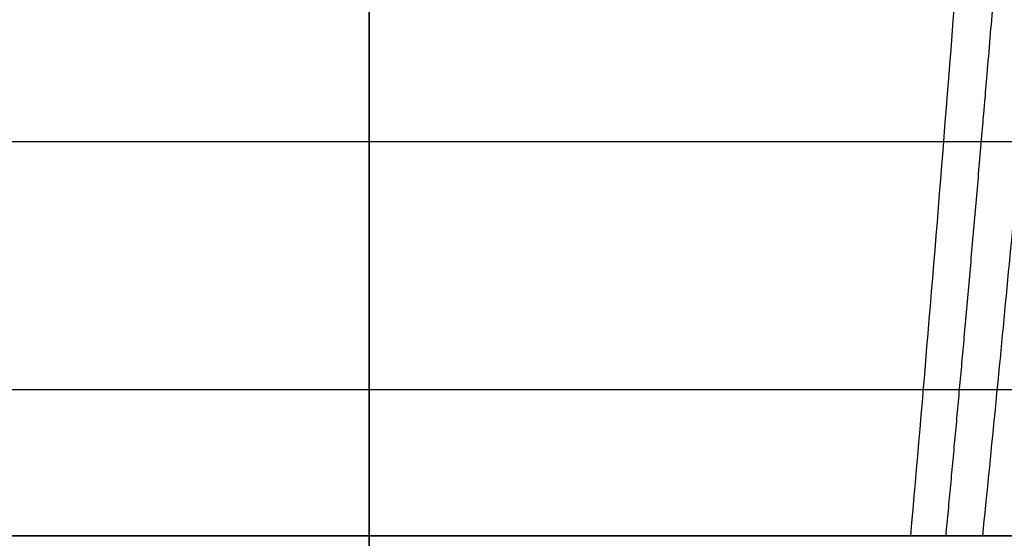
# Model space of a CAD drawing. Header units: millimetres. Extents: x -305 to 305, y -150 to 0.
# Tile 11 of 26: x -7 to 14, y -125 to -114. Entities that reach past the tile are written whole.
import ezdxf

# ---------------------------------------------------------------- set-up
doc = ezdxf.new("R2010")
doc.units = ezdxf.units.MM
doc.header["$MEASUREMENT"] = 0
doc.layers.add('Default', color=7, linetype='Continuous', true_color=0x000000)

msp = doc.modelspace()

# ---------------------------------------------------------------- linework, layer by layer
at = {"layer": 'Default'}
for p, q in [((0, -125, -292), (0, -3, -292)), ((0, -125, 168), (0, -3, 168)), ((0, -125, -266.237), (0, -24.738, -260.982)), ((0, -125, 120.187), (0, -99.507, 117.957)), ((0, -111.134, -23), (0, -150, -23)), ((0, -150, 23), (0, -111.134, 23)), ((0, -112.503, 33.786), (0, -150, 32.476)), ((0, -126.703, -37.683), (0, -116.565, -153.564)), ((-19.793, -121.865, -92.982), (19.793, -121.865, -92.982)), ((0, -125, -292), (0, -125, -266.237)), ((0, -125, 120.187), (0, -125, 168))]:
    msp.add_line(p, q, dxfattribs=at)
at = {"layer": 'Default', "extrusion": (1, 0, 0)}
msp.add_arc((-91.66, -151.385), 25, 185, 255, dxfattribs=at)
at = {"layer": 'Default', "extrusion": (-2.40592e-15, 1, 4.07356e-10)}
msp.add_arc((0, -228.234, -125), 38.003, 270, 287.7493, dxfattribs=at)
at = {"layer": 'Default', "extrusion": (2.35887e-15, 1, 4.57382e-10)}
msp.add_arc((0, -228.234, -125), 38.003, 252.2507, 270, dxfattribs=at)
at = {"layer": 'Default'}
msp.add_rational_spline([(12.346, -125, -264.248), (12.906, -119.052, -263.734), (13.46, -112.553, -263.173), (14.556, -98.205, -261.934), (15.099, -90.315, -261.253), (16.139, -73.32, -259.788), (16.637, -64.208, -259.002), (17.56, -45.09, -257.355), (17.986, -35.108, -256.496), (18.376, -24.638, -255.595)], [0.993958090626, 0.993303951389, 0.992573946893, 0.990909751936, 0.989970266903, 0.987865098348, 0.986699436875, 0.984137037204, 0.982747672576, 0.981209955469], degree=3, knots=[0.73485, 0.73485, 0.73485, 0.73485, 25.609143, 25.609143, 51.218286, 51.218286, 76.827429, 76.827429, 101.713154, 101.713154, 101.713154, 101.713154], dxfattribs=at)
msp.add_rational_spline([(19.738, -24.564, -255.4), (18.049, -64.478, -258.892), (15.811, -98.459, -261.865), (13.125, -125, -264.187)], [1, 0.985226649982, 0.985226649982, 1], degree=3, dxfattribs=at)
msp.add_open_spline([(17.114, -24.738, -256.155), (16.938, -30.053, -256.589), (16.752, -35.237, -257.014), (16.365, -45.33, -257.842), (16.162, -50.239, -258.246), (15.743, -59.773, -259.03), (15.525, -64.396, -259.411), (15.078, -73.352, -260.15), (14.848, -77.685, -260.507), (14.377, -86.053, -261.199), (14.136, -90.089, -261.533), (13.645, -97.864, -262.176), (13.396, -101.604, -262.486), (12.889, -108.788, -263.082), (12.632, -112.233, -263.367), (12.113, -118.833, -263.915), (11.85, -121.988, -264.178), (11.585, -125, -264.428)], degree=3, knots=[-0.075608, -0.075608, -0.075608, -0.075608, -0.0630121, -0.0630121, -0.0504162, -0.0504162, -0.0378202, -0.0378202, -0.0252243, -0.0252243, -0.0126284, -0.0126284, -0.0000325, -0.0000325, 0.0125634, 0.0125634, 0.0251594, 0.0251594, 0.0251594, 0.0251594], dxfattribs=at)
for points, degree in [([(-20.256, -116.565, -153.564), (0, -116.565, -153.564), (20.256, -116.565, -153.564)], 2), ([(300, -125, -292), (0, -125, -292), (-300, -125, -292)], 2), ([(-300, -125, 168), (0, -125, 168), (300, -125, 168)], 2), ([(252.206, -125, 120.187), (0, -125, 120.187), (-252.206, -125, 120.187)], 2), ([(11.585, -125, -264.428), (12.086, -125, -264.268), (12.599, -125, -264.187), (13.125, -125, -264.187)], 3), ([(13.125, -125, -264.187), (132.666, -125, -264.187), (252.206, -125, -264.187)], 2)]:
    msp.add_open_spline(points, degree=degree, dxfattribs=at)

doc.saveas('drawing.dxf')
